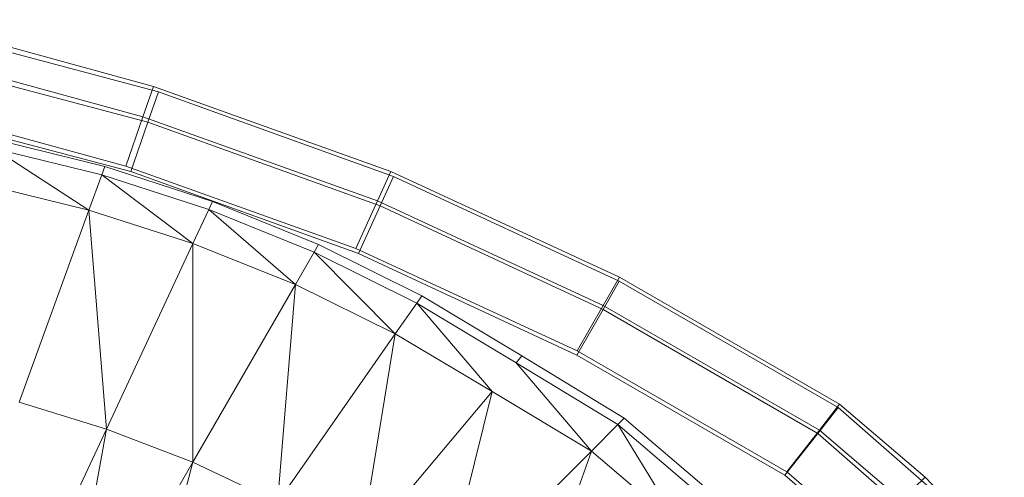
# Model space of a CAD drawing. Header units: metres. Extents: x 391.1 to 427.5, y 12.7 to 28.4.
# Tile 221 of 240: x 413.2049 to 413.3348, y 23.1148 to 23.1751. Entities that reach past the tile are written whole.
import ezdxf

# ---------------------------------------------------------------- set-up
doc = ezdxf.new("R2010")
doc.units = ezdxf.units.M
doc.layers.add('A-DETL-____-MBND', color=7, linetype='Continuous', lineweight=18)

# ---------------------------------------------------------------- blocks, each defined once
blk = doc.blocks.new('Family - Inodor PS-1-153609-01_ENLLUMENAT_PS1')
at = {"layer": 'A-DETL-____-MBND', "color": 253, "true_color": 0xaaaaaa}
for p, q in [((0.57561, 0.37352), (0.54336, 0.38232)), ((0.57561, 0.37352), (0.54336, 0.38232)), ((0.5443, 0.38126), (0.57625, 0.37282)), ((0.5443, 0.38126), (0.57625, 0.37282)), ((0.57421, 0.36951), (0.54235, 0.3782)), ((0.57421, 0.36951), (0.54235, 0.3782)), ((0.5433, 0.37714), (0.57486, 0.3688)), ((0.5433, 0.37714), (0.57486, 0.3688)), ((0.57561, 0.37352), (0.57421, 0.36951)), ((0.57421, 0.36951), (0.57561, 0.37352)), ((0.57625, 0.37282), (0.57486, 0.3688)), ((0.57486, 0.3688), (0.57625, 0.37282)), ((0.60692, 0.3623), (0.57561, 0.37352)), ((0.60692, 0.3623), (0.57561, 0.37352)), ((0.57625, 0.37282), (0.60725, 0.36164)), ((0.57625, 0.37282), (0.60725, 0.36164)), ((0.57194, 0.36301), (0.54073, 0.37152)), ((0.57194, 0.36301), (0.54073, 0.37152)), ((0.57262, 0.3623), (0.54169, 0.37046)), ((0.54169, 0.37046), (0.57262, 0.3623)), ((0.57262, 0.3623), (0.54169, 0.37046)), ((0.57262, 0.3623), (0.54169, 0.37046)), ((0.57421, 0.36951), (0.57194, 0.36301)), ((0.57194, 0.36301), (0.57421, 0.36951)), ((0.60515, 0.35842), (0.57421, 0.36951)), ((0.60515, 0.35842), (0.57421, 0.36951)), ((0.57486, 0.3688), (0.57262, 0.3623)), ((0.57262, 0.3623), (0.57486, 0.3688)), ((0.57486, 0.3688), (0.60549, 0.35776)), ((0.57486, 0.3688), (0.60549, 0.35776)), ((0.55477, 0.36651), (0.56917, 0.36296)), ((0.55446, 0.36537), (0.56708, 0.35719)), ((0.55446, 0.36537), (0.56877, 0.36184)), ((0.56877, 0.36184), (0.56917, 0.36296)), ((0.56917, 0.36296), (0.5834, 0.35835)), ((0.6023, 0.35213), (0.57194, 0.36301)), ((0.6023, 0.35213), (0.57194, 0.36301)), ((0.56708, 0.35719), (0.56877, 0.36184)), ((0.56877, 0.36184), (0.5808, 0.35279)), ((0.56877, 0.36184), (0.58289, 0.35727)), ((0.60263, 0.35148), (0.57262, 0.3623)), ((0.57262, 0.3623), (0.60263, 0.35148)), ((0.60263, 0.35148), (0.57262, 0.3623)), ((0.60263, 0.35148), (0.57262, 0.3623)), ((0.60692, 0.3623), (0.60515, 0.35842)), ((0.60515, 0.35842), (0.60692, 0.3623)), ((0.60725, 0.36164), (0.60549, 0.35776)), ((0.60549, 0.35776), (0.60725, 0.36164)), ((0.63706, 0.34836), (0.60692, 0.3623)), ((0.63706, 0.34836), (0.60692, 0.3623)), ((0.60725, 0.36164), (0.63705, 0.34781)), ((0.60725, 0.36164), (0.63705, 0.34781)), ((0.55318, 0.36059), (0.56708, 0.35719)), ((0.5808, 0.35279), (0.58289, 0.35727)), ((0.58289, 0.35727), (0.5834, 0.35835)), ((0.59431, 0.34737), (0.58289, 0.35727)), ((0.58289, 0.35727), (0.59678, 0.35165)), ((0.5834, 0.35835), (0.59737, 0.35268)), ((0.60515, 0.35842), (0.6023, 0.35213)), ((0.6023, 0.35213), (0.60515, 0.35842)), ((0.60549, 0.35776), (0.60263, 0.35148)), ((0.60263, 0.35148), (0.60549, 0.35776)), ((0.63493, 0.34464), (0.60515, 0.35842)), ((0.63493, 0.34464), (0.60515, 0.35842)), ((0.60549, 0.35776), (0.63492, 0.3441)), ((0.60549, 0.35776), (0.63492, 0.3441)), ((0.55786, 0.33187), (0.56708, 0.35719)), ((0.56708, 0.35719), (0.5694, 0.32833)), ((0.56708, 0.35719), (0.5808, 0.35279)), ((0.5694, 0.32833), (0.5808, 0.35279)), ((0.5808, 0.35279), (0.58079, 0.32395)), ((0.5808, 0.35279), (0.59431, 0.34737)), ((0.59678, 0.35165), (0.59737, 0.35268)), ((0.59737, 0.35268), (0.61101, 0.34589)), ((0.63148, 0.33863), (0.6023, 0.35213)), ((0.63148, 0.33863), (0.6023, 0.35213)), ((0.59431, 0.34737), (0.59678, 0.35165)), ((0.60749, 0.34087), (0.59678, 0.35165)), ((0.59678, 0.35165), (0.61033, 0.34492)), ((0.63146, 0.33809), (0.60263, 0.35148)), ((0.60263, 0.35148), (0.63146, 0.33809)), ((0.63146, 0.33809), (0.60263, 0.35148)), ((0.63146, 0.33809), (0.60263, 0.35148)), ((0.63706, 0.34836), (0.63493, 0.34464)), ((0.63493, 0.34464), (0.63706, 0.34836)), ((0.66612, 0.3316), (0.63706, 0.34836)), ((0.66612, 0.3316), (0.63706, 0.34836)), ((0.58079, 0.32395), (0.59431, 0.34737)), ((0.59431, 0.34737), (0.59196, 0.31869)), ((0.59431, 0.34737), (0.60749, 0.34087)), ((0.63705, 0.34781), (0.63492, 0.3441)), ((0.63492, 0.3441), (0.63705, 0.34781)), ((0.63705, 0.34781), (0.66592, 0.33115)), ((0.63705, 0.34781), (0.66592, 0.33115)), ((0.61033, 0.34492), (0.61101, 0.34589)), ((0.61101, 0.34589), (0.62421, 0.33797)), ((0.60749, 0.34087), (0.61033, 0.34492)), ((0.62027, 0.33327), (0.61033, 0.34492)), ((0.61033, 0.34492), (0.62345, 0.33706)), ((0.63493, 0.34464), (0.63148, 0.33863)), ((0.63148, 0.33863), (0.63493, 0.34464)), ((0.66346, 0.32819), (0.63493, 0.34464)), ((0.66346, 0.32819), (0.63493, 0.34464)), ((0.63492, 0.3441), (0.63146, 0.33809)), ((0.63146, 0.33809), (0.63492, 0.3441)), ((0.63492, 0.3441), (0.66324, 0.32775)), ((0.63492, 0.3441), (0.66324, 0.32775)), ((0.59196, 0.31869), (0.60749, 0.34087)), ((0.60749, 0.34087), (0.60285, 0.31251)), ((0.60749, 0.34087), (0.62027, 0.33327)), ((0.62345, 0.33706), (0.62421, 0.33797)), ((0.62421, 0.33797), (0.6377, 0.32974)), ((0.6589, 0.32226), (0.63146, 0.33809)), ((0.63146, 0.33809), (0.6589, 0.32226)), ((0.6589, 0.32226), (0.63146, 0.33809)), ((0.6589, 0.32226), (0.63146, 0.33809)), ((0.65915, 0.32267), (0.63148, 0.33863)), ((0.65915, 0.32267), (0.63148, 0.33863)), ((0.63337, 0.32541), (0.62345, 0.33706)), ((0.62345, 0.33706), (0.63687, 0.32891)), ((0.60285, 0.31251), (0.62027, 0.33327)), ((0.62027, 0.33327), (0.61336, 0.3054)), ((0.62027, 0.33327), (0.63337, 0.32541)), ((0.55786, 0.33187), (0.5694, 0.32833)), ((0.66612, 0.3316), (0.66346, 0.32819)), ((0.66346, 0.32819), (0.66612, 0.3316)), ((0.6774, 0.32196), (0.66612, 0.3316)), ((0.6774, 0.32196), (0.66612, 0.3316)), ((0.66592, 0.33115), (0.66324, 0.32775)), ((0.66324, 0.32775), (0.66592, 0.33115)), ((0.66592, 0.33115), (0.67764, 0.32092)), ((0.66592, 0.33115), (0.67764, 0.32092)), ((0.63337, 0.32541), (0.63687, 0.32891)), ((0.63687, 0.32891), (0.6377, 0.32974)), ((0.64505, 0.31551), (0.63687, 0.32891)), ((0.63687, 0.32891), (0.64884, 0.31869)), ((0.6377, 0.32974), (0.64975, 0.31945)), ((0.55451, 0.29641), (0.5694, 0.32833)), ((0.5694, 0.32833), (0.56314, 0.29339)), ((0.5694, 0.32833), (0.58079, 0.32395)), ((0.66324, 0.32775), (0.6589, 0.32226)), ((0.6589, 0.32226), (0.66324, 0.32775)), ((0.66346, 0.32819), (0.65915, 0.32267)), ((0.65915, 0.32267), (0.66346, 0.32819)), ((0.66324, 0.32775), (0.67448, 0.31794)), ((0.66324, 0.32775), (0.67448, 0.31794)), ((0.67427, 0.31895), (0.66346, 0.32819)), ((0.67427, 0.31895), (0.66346, 0.32819)), ((0.61336, 0.3054), (0.63337, 0.32541)), ((0.63337, 0.32541), (0.62337, 0.29732)), ((0.63337, 0.32541), (0.64505, 0.31551)), ((0.56314, 0.29339), (0.58079, 0.32395)), ((0.58079, 0.32395), (0.57169, 0.28973)), ((0.58079, 0.32395), (0.59196, 0.31869)), ((0.66938, 0.31311), (0.6589, 0.32226)), ((0.6589, 0.32226), (0.66938, 0.31311)), ((0.66938, 0.31311), (0.6589, 0.32226)), ((0.66938, 0.31311), (0.6589, 0.32226)), ((0.6692, 0.31409), (0.65915, 0.32267)), ((0.6692, 0.31409), (0.65915, 0.32267)), ((0.67427, 0.31895), (0.6774, 0.32196)), ((0.68784, 0.31115), (0.6774, 0.32196))]:
    blk.add_line(p, q, dxfattribs=at)
blk = doc.blocks.new('LONDR55-XX_ZZ-ARQ-CAA-M3D-Londres55_ifc-1-01_ENLLUMENAT_PS1')
at = {"layer": 'A-DETL-____-MBND', "color": 253, "lineweight": 18, "true_color": 0xaaaaaa}
blk.add_blockref('Family - Inodor PS-1-153609-01_ENLLUMENAT_PS1', (412.64697, 22.7928), dxfattribs=at)

msp = doc.modelspace()

# ---------------------------------------------------------------- block references
at = {"lineweight": 5}
msp.add_blockref('LONDR55-XX_ZZ-ARQ-CAA-M3D-Londres55_ifc-1-01_ENLLUMENAT_PS1', (0, 0), dxfattribs=at)

doc.saveas('drawing.dxf')
